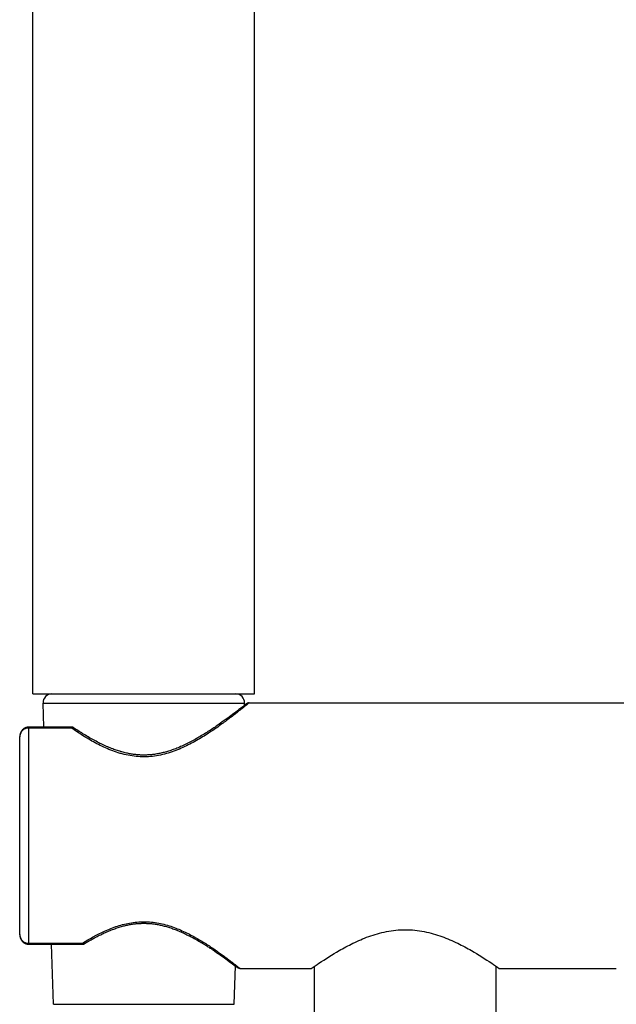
# Model space of a CAD drawing. Header units: millimetres. Extents: x 139 to 270, y -14 to 239.
# Tile 25 of 36: x 143.52 to 150.25, y 216.78 to 227.9. Entities that reach past the tile are written whole.
import ezdxf

# ---------------------------------------------------------------- set-up
doc = ezdxf.new("R2010")
doc.units = ezdxf.units.MM
doc.header["$LTSCALE"] = 23.1
doc.layers.get('0').update_dxf_attribs({"linetype": 'CONTINUOUS'})

msp = doc.modelspace()

# ---------------------------------------------------------------- linework, layer by layer
at = {"color": 7, "linetype": 'CONTINUOUS'}
for p, q in [((143.671, 220.285), (143.671, 238.937)), ((146.171, 220.285), (146.171, 238.937)), ((143.671, 220.285), (146.171, 220.285)), ((143.795, 219.91), (143.785, 220.182)), ((146.057, 220.157), (146.058, 220.182)), ((146.079, 220.174), (146.057, 220.157)), ((146.11, 220.185), (151.371, 220.185)), ((145.921, 220.052), (145.904, 220.039)), ((145.936, 220.063), (145.921, 220.052)), ((145.958, 220.08), (145.936, 220.063)), ((145.977, 220.095), (145.958, 220.08)), ((145.995, 220.108), (145.977, 220.095)), ((146.016, 220.125), (145.995, 220.108)), ((146.037, 220.141), (146.016, 220.125)), ((146.057, 220.157), (146.037, 220.141)), ((145.829, 219.984), (145.807, 219.969)), ((145.849, 219.999), (145.829, 219.984)), ((145.868, 220.013), (145.849, 219.999)), ((145.887, 220.026), (145.868, 220.013)), ((145.904, 220.039), (145.887, 220.026)), ((143.526, 219.83), (143.525, 219.827)), ((143.527, 219.833), (143.526, 219.83)), ((143.528, 219.839), (143.527, 219.836)), ((143.527, 219.836), (143.527, 219.833)), ((143.529, 219.842), (143.528, 219.839)), ((143.531, 219.845), (143.529, 219.842)), ((143.532, 219.847), (143.53, 219.844)), ((143.533, 219.85), (143.532, 219.847)), ((143.534, 219.853), (143.533, 219.85)), ((143.536, 219.855), (143.534, 219.852)), ((143.537, 219.858), (143.535, 219.855)), ((143.538, 219.86), (143.537, 219.858)), ((143.54, 219.863), (143.538, 219.86)), ((143.541, 219.865), (143.54, 219.863)), ((143.543, 219.867), (143.541, 219.865)), ((143.545, 219.87), (143.543, 219.867)), ((143.546, 219.872), (143.544, 219.87)), ((143.548, 219.874), (143.546, 219.872)), ((143.55, 219.876), (143.548, 219.874)), ((143.552, 219.878), (143.55, 219.876)), ((143.553, 219.88), (143.551, 219.878)), ((143.555, 219.882), (143.553, 219.88)), ((143.557, 219.884), (143.555, 219.882)), ((143.559, 219.886), (143.557, 219.884)), ((143.561, 219.887), (143.559, 219.886)), ((143.563, 219.889), (143.561, 219.887)), ((143.565, 219.891), (143.563, 219.889)), ((143.567, 219.892), (143.565, 219.891)), ((143.57, 219.894), (143.567, 219.892)), ((143.572, 219.895), (143.569, 219.894)), ((143.574, 219.896), (143.572, 219.895)), ((143.576, 219.898), (143.574, 219.896)), ((143.578, 219.899), (143.576, 219.898)), ((143.581, 219.9), (143.578, 219.899)), ((143.583, 219.901), (143.58, 219.9)), ((143.585, 219.902), (143.583, 219.901)), ((143.587, 219.903), (143.585, 219.902)), ((143.59, 219.904), (143.587, 219.903)), ((143.592, 219.905), (143.589, 219.904)), ((143.594, 219.906), (143.592, 219.905)), ((143.597, 219.906), (143.594, 219.906)), ((143.599, 219.907), (143.597, 219.906)), ((143.601, 219.908), (143.599, 219.907)), ((143.604, 219.908), (143.601, 219.907)), ((143.606, 219.908), (143.604, 219.908)), ((143.609, 219.909), (143.606, 219.908)), ((143.611, 219.909), (143.609, 219.909)), ((143.614, 219.909), (143.611, 219.909)), ((143.616, 219.91), (143.613, 219.909)), ((143.618, 219.91), (143.616, 219.91)), ((143.621, 219.91), (143.618, 219.91)), ((143.621, 219.91), (143.621, 219.91)), ((144.152, 219.888), (144.128, 219.904)), ((143.522, 219.803), (143.521, 219.799)), ((143.521, 219.799), (143.521, 219.797)), ((143.521, 219.797), (143.521, 217.573)), ((143.523, 219.815), (143.522, 219.812)), ((143.522, 219.812), (143.522, 219.809)), ((143.522, 219.809), (143.522, 219.806)), ((143.522, 219.806), (143.522, 219.802)), ((143.524, 219.821), (143.523, 219.818)), ((143.523, 219.818), (143.523, 219.815)), ((143.525, 219.827), (143.524, 219.824)), ((143.524, 219.824), (143.524, 219.821)), ((143.621, 217.46), (144.234, 217.46)), ((143.904, 216.782), (143.88, 217.46)), ((145.702, 217.395), (145.723, 217.381)), ((145.723, 217.381), (145.743, 217.367)), ((145.743, 217.367), (145.762, 217.354)), ((145.762, 217.354), (145.781, 217.341)), ((145.781, 217.341), (145.798, 217.329)), ((145.798, 217.329), (145.815, 217.317)), ((145.815, 217.317), (145.83, 217.306)), ((145.83, 217.306), (145.845, 217.295)), ((145.845, 217.295), (145.866, 217.28)), ((145.866, 217.28), (145.884, 217.266)), ((145.884, 217.266), (145.901, 217.254)), ((145.901, 217.254), (145.921, 217.239)), ((145.921, 217.239), (145.941, 217.224)), ((145.939, 216.782), (145.954, 217.214)), ((145.941, 217.224), (145.959, 217.21)), ((145.954, 217.214), (145.978, 217.195)), ((146.008, 217.185), (146.811, 217.185)), ((146.846, 215.935), (146.846, 217.21)), ((148.896, 215.935), (148.896, 217.21)), ((148.931, 217.185), (150.251, 217.185))]:
    msp.add_line(p, q, dxfattribs=at)
at = {"color": 9, "linetype": 'CONTINUOUS'}
for p, q in [((143.785, 220.182), (146.058, 220.182)), ((143.621, 219.91), (143.621, 217.46)), ((144.105, 219.9), (143.621, 219.9)), ((143.621, 217.47), (144.229, 217.47)), ((143.904, 216.782), (145.939, 216.782))]:
    msp.add_line(p, q, dxfattribs=at)
at = {"color": 7, "linetype": 'CONTINUOUS'}
for points in [[(145.807, 219.969), (145.785, 219.953), (145.773, 219.945), (145.762, 219.936), (145.75, 219.928), (145.737, 219.92), (145.725, 219.911), (145.712, 219.903), (145.699, 219.894), (145.686, 219.885), (145.672, 219.876), (145.659, 219.867), (145.645, 219.859), (145.631, 219.85), (145.617, 219.841), (145.603, 219.832), (145.588, 219.823), (145.574, 219.814), (145.559, 219.806), (145.544, 219.797), (145.53, 219.788), (145.515, 219.78), (145.5, 219.771), (145.485, 219.763), (145.47, 219.755), (145.455, 219.747), (145.44, 219.739), (145.425, 219.732), (145.41, 219.724), (145.395, 219.717), (145.38, 219.71), (145.366, 219.703), (145.351, 219.697), (145.337, 219.69), (145.323, 219.684), (145.309, 219.678), (145.295, 219.673), (145.281, 219.667), (145.267, 219.662), (145.254, 219.657), (145.24, 219.652), (145.227, 219.648), (145.214, 219.643), (145.201, 219.639), (145.188, 219.635), (145.176, 219.632), (145.163, 219.628), (145.151, 219.625), (145.138, 219.622), (145.126, 219.619), (145.114, 219.616), (145.102, 219.614), (145.09, 219.611), (145.078, 219.609), (145.067, 219.607), (145.055, 219.605), (145.043, 219.603), (145.032, 219.602), (145.02, 219.6), (145.009, 219.599), (144.998, 219.598), (144.986, 219.597), (144.975, 219.596), (144.964, 219.596), (144.953, 219.595), (144.942, 219.595), (144.93, 219.595), (144.919, 219.595), (144.908, 219.595), (144.897, 219.595), (144.886, 219.595), (144.875, 219.596), (144.863, 219.597), (144.852, 219.598), (144.841, 219.599), (144.83, 219.6), (144.818, 219.601), (144.807, 219.602), (144.795, 219.604), (144.784, 219.606), (144.772, 219.608), (144.761, 219.61), (144.749, 219.612), (144.737, 219.615), (144.725, 219.617), (144.713, 219.62), (144.7, 219.623), (144.688, 219.626), (144.675, 219.63), (144.663, 219.633), (144.65, 219.637), (144.637, 219.641), (144.624, 219.645), (144.611, 219.649), (144.598, 219.654), (144.584, 219.659), (144.571, 219.664), (144.557, 219.669), (144.543, 219.675), (144.529, 219.681), (144.515, 219.687), (144.5, 219.693), (144.486, 219.699), (144.471, 219.706), (144.457, 219.713), (144.442, 219.72), (144.427, 219.727), (144.413, 219.734), (144.398, 219.742), (144.383, 219.75), (144.368, 219.758), (144.353, 219.766), (144.338, 219.774), (144.323, 219.783), (144.308, 219.791), (144.293, 219.8), (144.278, 219.809), (144.264, 219.818), (144.249, 219.826), (144.235, 219.835), (144.221, 219.844), (144.206, 219.853), (144.193, 219.862), (144.179, 219.871), (144.165, 219.88), (144.152, 219.888)], [(144.128, 219.904), (144.127, 219.905), (144.126, 219.906), (144.125, 219.906), (144.124, 219.907), (144.123, 219.907), (144.122, 219.907), (144.121, 219.908), (144.12, 219.908), (144.119, 219.909), (144.118, 219.909), (144.117, 219.909), (144.116, 219.909), (144.115, 219.909), (144.114, 219.91), (144.113, 219.91), (144.111, 219.91), (144.11, 219.91), (143.621, 219.91)], [(144.25, 217.465), (144.26, 217.471), (144.273, 217.479), (144.286, 217.487), (144.299, 217.494), (144.313, 217.502), (144.326, 217.51), (144.34, 217.517), (144.353, 217.525), (144.367, 217.532), (144.38, 217.539), (144.394, 217.547), (144.408, 217.554), (144.421, 217.561), (144.435, 217.567), (144.449, 217.574), (144.462, 217.581), (144.476, 217.587), (144.49, 217.593), (144.503, 217.599), (144.516, 217.605), (144.53, 217.61), (144.543, 217.616), (144.556, 217.621), (144.569, 217.626), (144.582, 217.631), (144.594, 217.635), (144.607, 217.64), (144.619, 217.644), (144.632, 217.648), (144.644, 217.652), (144.656, 217.656), (144.668, 217.659), (144.68, 217.662), (144.692, 217.666), (144.703, 217.669), (144.715, 217.671), (144.726, 217.674), (144.738, 217.676), (144.749, 217.679), (144.76, 217.681), (144.771, 217.683), (144.782, 217.685), (144.793, 217.686), (144.804, 217.688), (144.815, 217.689), (144.826, 217.691), (144.837, 217.692), (144.848, 217.693), (144.858, 217.694), (144.869, 217.694), (144.879, 217.695), (144.89, 217.695), (144.901, 217.696), (144.911, 217.696), (144.922, 217.696), (144.932, 217.696), (144.943, 217.696), (144.953, 217.695), (144.964, 217.695), (144.975, 217.694), (144.985, 217.694), (144.996, 217.693), (145.007, 217.692), (145.018, 217.691), (145.028, 217.689), (145.039, 217.688), (145.05, 217.686), (145.061, 217.685), (145.072, 217.683), (145.083, 217.681), (145.095, 217.679), (145.106, 217.676), (145.117, 217.674), (145.129, 217.671), (145.14, 217.668), (145.152, 217.665), (145.164, 217.662), (145.176, 217.659), (145.188, 217.655), (145.2, 217.652), (145.212, 217.648), (145.225, 217.644), (145.237, 217.64), (145.25, 217.635), (145.262, 217.63), (145.275, 217.626), (145.288, 217.621), (145.301, 217.615), (145.314, 217.61), (145.327, 217.605), (145.341, 217.599), (145.354, 217.593), (145.368, 217.587), (145.381, 217.58), (145.395, 217.574), (145.408, 217.567), (145.422, 217.56), (145.436, 217.553), (145.45, 217.546), (145.463, 217.539), (145.477, 217.532), (145.491, 217.524), (145.504, 217.517), (145.518, 217.509), (145.531, 217.502), (145.544, 217.494), (145.557, 217.486), (145.57, 217.478), (145.583, 217.471), (145.596, 217.463), (145.608, 217.455), (145.621, 217.448), (145.633, 217.44), (145.645, 217.432), (145.657, 217.425), (145.668, 217.417), (145.68, 217.41), (145.691, 217.402), (145.702, 217.395)], [(143.521, 217.573), (143.521, 217.571), (143.522, 217.568), (143.522, 217.564), (143.522, 217.561), (143.522, 217.558), (143.523, 217.555), (143.523, 217.552), (143.524, 217.549), (143.524, 217.546), (143.525, 217.543), (143.526, 217.54), (143.527, 217.537), (143.527, 217.534), (143.528, 217.531), (143.529, 217.528), (143.53, 217.526), (143.532, 217.523), (143.533, 217.52), (143.534, 217.518), (143.535, 217.515), (143.537, 217.512), (143.538, 217.51), (143.54, 217.507), (143.541, 217.505), (143.543, 217.503), (143.544, 217.5), (143.546, 217.498), (143.548, 217.496), (143.55, 217.494), (143.551, 217.492), (143.553, 217.49), (143.555, 217.488), (143.557, 217.486), (143.559, 217.484), (143.561, 217.483), (143.563, 217.481), (143.565, 217.479), (143.567, 217.478), (143.569, 217.476), (143.572, 217.475), (143.574, 217.474), (143.576, 217.472), (143.578, 217.471), (143.58, 217.47), (143.583, 217.469), (143.585, 217.468), (143.587, 217.467), (143.589, 217.466), (143.592, 217.465), (143.594, 217.464), (143.597, 217.464), (143.599, 217.463), (143.601, 217.463), (143.604, 217.462), (143.606, 217.462), (143.609, 217.461), (143.611, 217.461), (143.613, 217.461), (143.616, 217.46), (143.618, 217.46), (143.621, 217.46), (143.621, 217.46)], [(144.234, 217.46), (144.234, 217.46), (144.235, 217.46), (144.236, 217.46), (144.237, 217.46), (144.238, 217.461), (144.239, 217.461), (144.241, 217.461), (144.242, 217.461), (144.243, 217.462), (144.244, 217.462), (144.245, 217.462), (144.246, 217.463), (144.247, 217.463), (144.248, 217.464), (144.249, 217.464), (144.25, 217.465), (144.25, 217.465)]]:
    msp.add_lwpolyline(points, dxfattribs=at)
for centre, radius, start, end in [((143.885, 220.185), 0.1, 90, 182), ((145.958, 220.185), 0.1, 358, 90), ((146.11, 220.135), 0.05, 90, 128.5623), ((146.008, 217.235), 0.05, 232.4029, 270)]:
    msp.add_arc(centre, radius, start, end, dxfattribs=at)
at = {"color": 9, "linetype": 'CONTINUOUS'}
for points, knots in [([(146.11, 220.185), (146.11, 220.185), (146.109, 220.185), (146.109, 220.184), (146.108, 220.183), (146.106, 220.182), (146.104, 220.18), (146.101, 220.178), (146.095, 220.173), (146.088, 220.167), (146.078, 220.159), (146.067, 220.15), (146.05, 220.136), (146.024, 220.115), (145.989, 220.088), (145.949, 220.056), (145.904, 220.022), (145.855, 219.984), (145.782, 219.93), (145.681, 219.86), (145.549, 219.776), (145.402, 219.696), (145.241, 219.627), (145.095, 219.588), (144.973, 219.574), (144.881, 219.574), (144.789, 219.583), (144.67, 219.607), (144.529, 219.655), (144.374, 219.73), (144.234, 219.813), (144.147, 219.871), (144.105, 219.9)], [0, 0, 0, 0, 0.000125, 0.0005, 0.001125, 0.001998, 0.003118, 0.004485, 0.007947, 0.012367, 0.01772, 0.023981, 0.03112, 0.0479, 0.067784, 0.090484, 0.115719, 0.143218, 0.172736, 0.236947, 0.306843, 0.381255, 0.459251, 0.539911, 0.580911, 0.622048, 0.663076, 0.703767, 0.78338, 0.859902, 0.932448, 1, 1, 1, 1]), ([(143.621, 219.9), (143.608, 219.9), (143.581, 219.895), (143.548, 219.871), (143.526, 219.837), (143.521, 219.81), (143.521, 219.797)], [0, 0, 0, 0, 0.254435, 0.506235, 0.75445, 1, 1, 1, 1]), ([(144.11, 219.91), (144.11, 219.91), (144.109, 219.909), (144.107, 219.906), (144.106, 219.903), (144.105, 219.9)], [0, 0, 0, 0, 0.121912, 0.322693, 1, 1, 1, 1]), ([(144.105, 219.9), (144.107, 219.902), (144.111, 219.904), (144.117, 219.906), (144.123, 219.907), (144.127, 219.905), (144.128, 219.904)], [0, 0, 0, 0, 0.301195, 0.561389, 0.788222, 1, 1, 1, 1]), ([(144.229, 217.47), (144.309, 217.521), (144.438, 217.594), (144.625, 217.668), (144.782, 217.707), (144.946, 217.719), (145.109, 217.698), (145.262, 217.653), (145.403, 217.591), (145.53, 217.522), (145.645, 217.451), (145.732, 217.393), (145.794, 217.348), (145.836, 217.317), (145.874, 217.289), (145.908, 217.263), (145.937, 217.241), (145.959, 217.224), (145.973, 217.213), (145.983, 217.206), (145.99, 217.199), (145.997, 217.194), (146.002, 217.191), (146.005, 217.188), (146.007, 217.186), (146.008, 217.186), (146.008, 217.185), (146.008, 217.185), (146.008, 217.185)], [0, 0, 0, 0, 0.145047, 0.223921, 0.305798, 0.389303, 0.472504, 0.553596, 0.63138, 0.704999, 0.773565, 0.835972, 0.864442, 0.890827, 0.914907, 0.936452, 0.955222, 0.970984, 0.977665, 0.983513, 0.988505, 0.992618, 0.995837, 0.998146, 0.998956, 0.999536, 0.999884, 1, 1, 1, 1]), ([(143.521, 217.573), (143.521, 217.56), (143.526, 217.533), (143.548, 217.499), (143.581, 217.475), (143.608, 217.47), (143.621, 217.47)], [0, 0, 0, 0, 0.24556, 0.493768, 0.745566, 1, 1, 1, 1]), ([(144.25, 217.465), (144.249, 217.464), (144.246, 217.463), (144.24, 217.463), (144.234, 217.466), (144.23, 217.468), (144.229, 217.47)], [0, 0, 0, 0, 0.208868, 0.434566, 0.695776, 1, 1, 1, 1]), ([(144.229, 217.47), (144.229, 217.467), (144.23, 217.464), (144.232, 217.461), (144.233, 217.46), (144.234, 217.46)], [0, 0, 0, 0, 0.682526, 0.882272, 1, 1, 1, 1])]:
    msp.add_open_spline(points, degree=3, knots=knots, dxfattribs=at)
at = {"color": 7, "linetype": 'CONTINUOUS'}
msp.add_open_spline([(146.811, 217.185), (146.84, 217.205), (146.942, 217.276), (147.097, 217.374), (147.284, 217.475), (147.461, 217.552), (147.624, 217.599), (147.764, 217.62), (147.871, 217.626), (147.979, 217.62), (148.119, 217.599), (148.282, 217.552), (148.459, 217.475), (148.646, 217.374), (148.801, 217.276), (148.903, 217.205), (148.931, 217.185)], degree=3, knots=[0, 0, 0, 0, 0.044537, 0.160275, 0.235556, 0.31871, 0.407629, 0.453583, 0.5, 0.546418, 0.592371, 0.68129, 0.764444, 0.839725, 0.955463, 1, 1, 1, 1], dxfattribs=at)

doc.saveas('drawing.dxf')
